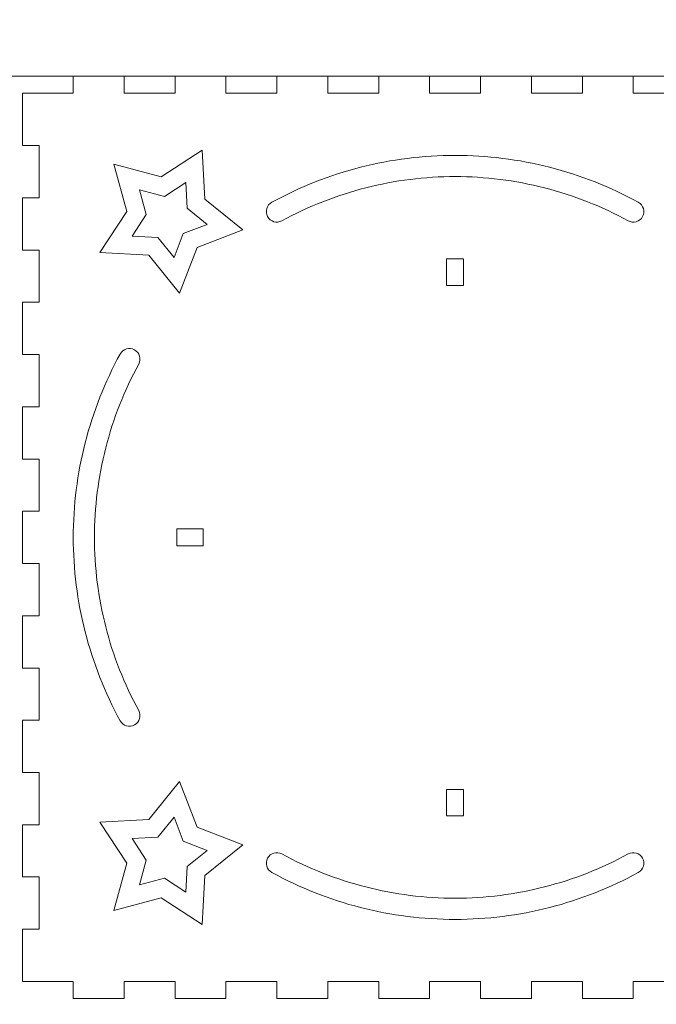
# Model space of a CAD drawing. Header units: millimetres. Extents: x -762 to 758, y -361 to 1446.
# Tile 19 of 150: x -483 to -371, y 452 to 626. Entities that reach past the tile are written whole.
import ezdxf

# ---------------------------------------------------------------- set-up
doc = ezdxf.new("R2010")
doc.units = ezdxf.units.MM
doc.header["$MEASUREMENT"] = 0
doc.layers.add('Layer 1', color=7, linetype='Continuous')

msp = doc.modelspace()

# ---------------------------------------------------------------- linework, layer by layer
at = {"layer": 'Layer 1', "color": 250, "lineweight": 9}
for points, knots in [([(-761.5629, 1446.3852), (-761.5629, 1446.3852), (758.4371, 1446.3852), (758.4371, 1446.3852), (758.4371, 1446.3852), (758.4371, 1446.3852), (758.4371, 36.3852), (758.4371, 36.3852), (758.4371, 36.3852), (758.4371, 36.3852), (-761.5629, 36.3852), (-761.5629, 36.3852), (-761.5629, 36.3852), (-761.5629, 36.3852), (-761.5629, 1446.3852), (-761.5629, 1446.3852)], [0, 0, 0, 0, 0.2, 0.2, 0.2, 0.2, 0.4, 0.4, 0.4, 0.4, 0.6, 0.6, 0.6, 0.6, 1, 1, 1, 1]), ([(-482.8126, 613.3852), (-482.8126, 613.3852), (-482.8126, 604.1535), (-482.8126, 604.1535), (-482.8126, 604.1535), (-482.8126, 604.1535), (-479.8126, 604.1535), (-479.8126, 604.1535), (-479.8126, 604.1535), (-479.8126, 604.1535), (-479.8126, 594.922), (-479.8126, 594.922), (-479.8126, 594.922), (-479.8126, 594.922), (-482.8126, 594.922), (-482.8126, 594.922), (-482.8126, 594.922), (-482.8126, 594.922), (-482.8126, 585.6903), (-482.8126, 585.6903), (-482.8126, 585.6903), (-482.8126, 585.6903), (-479.8126, 585.6903), (-479.8126, 585.6903), (-479.8126, 585.6903), (-479.8126, 585.6903), (-479.8126, 576.4587), (-479.8126, 576.4587), (-479.8126, 576.4587), (-479.8126, 576.4587), (-482.8126, 576.4587), (-482.8126, 576.4587), (-482.8126, 576.4587), (-482.8126, 576.4587), (-482.8126, 567.2271), (-482.8126, 567.2271), (-482.8126, 567.2271), (-482.8126, 567.2271), (-479.8126, 567.2271), (-479.8126, 567.2271), (-479.8126, 567.2271), (-479.8126, 567.2271), (-479.8126, 557.9954), (-479.8126, 557.9954), (-479.8126, 557.9954), (-479.8126, 557.9954), (-482.8126, 557.9954), (-482.8126, 557.9954), (-482.8126, 557.9954), (-482.8126, 557.9954), (-482.8126, 548.7638), (-482.8126, 548.7638), (-482.8126, 548.7638), (-482.8126, 548.7638), (-479.8126, 548.7638), (-479.8126, 548.7638), (-479.8126, 548.7638), (-479.8126, 548.7638), (-479.8126, 539.5322), (-479.8126, 539.5322), (-479.8126, 539.5322), (-479.8126, 539.5322), (-482.8126, 539.5322), (-482.8126, 539.5322), (-482.8126, 539.5322), (-482.8126, 539.5322), (-482.8126, 530.3006), (-482.8126, 530.3006), (-482.8126, 530.3006), (-482.8126, 530.3006), (-479.8126, 530.3006), (-479.8126, 530.3006), (-479.8126, 530.3006), (-479.8126, 530.3006), (-479.8126, 521.0689), (-479.8126, 521.0689), (-479.8126, 521.0689), (-479.8126, 521.0689), (-482.8126, 521.0689), (-482.8126, 521.0689), (-482.8126, 521.0689), (-482.8126, 521.0689), (-482.8126, 511.8374), (-482.8126, 511.8374), (-482.8126, 511.8374), (-482.8126, 511.8374), (-479.8126, 511.8374), (-479.8126, 511.8374), (-479.8126, 511.8374), (-479.8126, 511.8374), (-479.8126, 502.6057), (-479.8126, 502.6057), (-479.8126, 502.6057), (-479.8126, 502.6057), (-482.8126, 502.6057), (-482.8126, 502.6057), (-482.8126, 502.6057), (-482.8126, 502.6057), (-482.8126, 493.3741), (-482.8126, 493.3741), (-482.8126, 493.3741), (-482.8126, 493.3741), (-479.8126, 493.3741), (-479.8126, 493.3741), (-479.8126, 493.3741), (-479.8126, 493.3741), (-479.8126, 484.1425), (-479.8126, 484.1425), (-479.8126, 484.1425), (-479.8126, 484.1425), (-482.8126, 484.1425), (-482.8126, 484.1425), (-482.8126, 484.1425), (-482.8126, 484.1425), (-482.8126, 474.9108), (-482.8126, 474.9108), (-482.8126, 474.9108), (-482.8126, 474.9108), (-479.8126, 474.9108), (-479.8126, 474.9108), (-479.8126, 474.9108), (-479.8126, 474.9108), (-479.8126, 465.6793), (-479.8126, 465.6793), (-479.8126, 465.6793), (-479.8126, 465.6793), (-482.8126, 465.6793), (-482.8126, 465.6793), (-482.8126, 465.6793), (-482.8126, 465.6793), (-482.8126, 456.4476), (-482.8126, 456.4476), (-482.8126, 456.4476), (-482.8126, 456.4476), (-473.8126, 456.4476), (-473.8126, 456.4476), (-473.8126, 456.4476), (-473.8126, 456.4476), (-473.8126, 453.4476), (-473.8126, 453.4476), (-473.8126, 453.4476), (-473.8126, 453.4476), (-464.8126, 453.4476), (-464.8126, 453.4476), (-464.8126, 453.4476), (-464.8126, 453.4476), (-464.8126, 456.4476), (-464.8126, 456.4476), (-464.8126, 456.4476), (-464.8126, 456.4476), (-455.8126, 456.4476), (-455.8126, 456.4476), (-455.8126, 456.4476), (-455.8126, 456.4476), (-455.8126, 453.4476), (-455.8126, 453.4476), (-455.8126, 453.4476), (-455.8126, 453.4476), (-446.8126, 453.4476), (-446.8126, 453.4476), (-446.8126, 453.4476), (-446.8126, 453.4476), (-446.8126, 456.4476), (-446.8126, 456.4476), (-446.8126, 456.4476), (-446.8126, 456.4476), (-437.8125, 456.4476), (-437.8125, 456.4476), (-437.8125, 456.4476), (-437.8125, 456.4476), (-437.8125, 453.4476), (-437.8125, 453.4476), (-437.8125, 453.4476), (-437.8125, 453.4476), (-428.8125, 453.4476), (-428.8125, 453.4476), (-428.8125, 453.4476), (-428.8125, 453.4476), (-428.8125, 456.4476), (-428.8125, 456.4476), (-428.8125, 456.4476), (-428.8125, 456.4476), (-419.8125, 456.4476), (-419.8125, 456.4476), (-419.8125, 456.4476), (-419.8125, 456.4476), (-419.8125, 453.4476), (-419.8125, 453.4476), (-419.8125, 453.4476), (-419.8125, 453.4476), (-410.8125, 453.4476), (-410.8125, 453.4476), (-410.8125, 453.4476), (-410.8125, 453.4476), (-410.8125, 456.4476), (-410.8125, 456.4476), (-410.8125, 456.4476), (-410.8125, 456.4476), (-401.8125, 456.4476), (-401.8125, 456.4476), (-401.8125, 456.4476), (-401.8125, 456.4476), (-401.8125, 453.4476), (-401.8125, 453.4476), (-401.8125, 453.4476), (-401.8125, 453.4476), (-392.8125, 453.4476), (-392.8125, 453.4476), (-392.8125, 453.4476), (-392.8125, 453.4476), (-392.8125, 456.4476), (-392.8125, 456.4476), (-392.8125, 456.4476), (-392.8125, 456.4476), (-383.8125, 456.4476), (-383.8125, 456.4476), (-383.8125, 456.4476), (-383.8125, 456.4476), (-383.8125, 453.4476), (-383.8125, 453.4476), (-383.8125, 453.4476), (-383.8125, 453.4476), (-374.8125, 453.4476), (-374.8125, 453.4476), (-374.8125, 453.4476), (-374.8125, 453.4476), (-374.8125, 456.4476), (-374.8125, 456.4476), (-374.8125, 456.4476), (-374.8125, 456.4476), (-365.8125, 456.4476), (-365.8125, 456.4476), (-365.8125, 456.4476), (-365.8125, 456.4476), (-365.8125, 453.4476), (-365.8125, 453.4476), (-365.8125, 453.4476), (-365.8125, 453.4476), (-356.8125, 453.4476), (-356.8125, 453.4476), (-356.8125, 453.4476), (-356.8125, 453.4476), (-356.8125, 456.4476), (-356.8125, 456.4476), (-356.8125, 456.4476), (-356.8125, 456.4476), (-347.8125, 456.4476), (-347.8125, 456.4476), (-347.8125, 456.4476), (-347.8125, 456.4476), (-347.8125, 453.4476), (-347.8125, 453.4476), (-347.8125, 453.4476), (-347.8125, 453.4476), (-338.8125, 453.4476), (-338.8125, 453.4476), (-338.8125, 453.4476), (-338.8125, 453.4476), (-338.8125, 456.4476), (-338.8125, 456.4476), (-338.8125, 456.4476), (-338.8125, 456.4476), (-329.8125, 456.4476), (-329.8125, 456.4476), (-329.8125, 456.4476), (-329.8125, 456.4476), (-329.8125, 465.6793), (-329.8125, 465.6793), (-329.8125, 465.6793), (-329.8125, 465.6793), (-332.8125, 465.6793), (-332.8125, 465.6793), (-332.8125, 465.6793), (-332.8125, 465.6793), (-332.8125, 474.9108), (-332.8125, 474.9108), (-332.8125, 474.9108), (-332.8125, 474.9108), (-329.8125, 474.9108), (-329.8125, 474.9108), (-329.8125, 474.9108), (-329.8125, 474.9108), (-329.8125, 484.1425), (-329.8125, 484.1425), (-329.8125, 484.1425), (-329.8125, 484.1425), (-332.8125, 484.1425), (-332.8125, 484.1425), (-332.8125, 484.1425), (-332.8125, 484.1425), (-332.8125, 493.3741), (-332.8125, 493.3741), (-332.8125, 493.3741), (-332.8125, 493.3741), (-329.8125, 493.3741), (-329.8125, 493.3741), (-329.8125, 493.3741), (-329.8125, 493.3741), (-329.8125, 502.6057), (-329.8125, 502.6057), (-329.8125, 502.6057), (-329.8125, 502.6057), (-332.8125, 502.6057), (-332.8125, 502.6057), (-332.8125, 502.6057), (-332.8125, 502.6057), (-332.8125, 511.8374), (-332.8125, 511.8374), (-332.8125, 511.8374), (-332.8125, 511.8374), (-329.8125, 511.8374), (-329.8125, 511.8374), (-329.8125, 511.8374), (-329.8125, 511.8374), (-329.8125, 521.0689), (-329.8125, 521.0689), (-329.8125, 521.0689), (-329.8125, 521.0689), (-332.8125, 521.0689), (-332.8125, 521.0689), (-332.8125, 521.0689), (-332.8125, 521.0689), (-332.8125, 530.3006), (-332.8125, 530.3006), (-332.8125, 530.3006), (-332.8125, 530.3006), (-329.8125, 530.3006), (-329.8125, 530.3006), (-329.8125, 530.3006), (-329.8125, 530.3006), (-329.8125, 539.5322), (-329.8125, 539.5322), (-329.8125, 539.5322), (-329.8125, 539.5322), (-332.8125, 539.5322), (-332.8125, 539.5322), (-332.8125, 539.5322), (-332.8125, 539.5322), (-332.8125, 548.7638), (-332.8125, 548.7638), (-332.8125, 548.7638), (-332.8125, 548.7638), (-329.8125, 548.7638), (-329.8125, 548.7638), (-329.8125, 548.7638), (-329.8125, 548.7638), (-329.8125, 557.9954), (-329.8125, 557.9954), (-329.8125, 557.9954), (-329.8125, 557.9954), (-332.8125, 557.9954), (-332.8125, 557.9954), (-332.8125, 557.9954), (-332.8125, 557.9954), (-332.8125, 567.2271), (-332.8125, 567.2271), (-332.8125, 567.2271), (-332.8125, 567.2271), (-329.8125, 567.2271), (-329.8125, 567.2271), (-329.8125, 567.2271), (-329.8125, 567.2271), (-329.8125, 576.4587), (-329.8125, 576.4587), (-329.8125, 576.4587), (-329.8125, 576.4587), (-332.8125, 576.4587), (-332.8125, 576.4587), (-332.8125, 576.4587), (-332.8125, 576.4587), (-332.8125, 585.6903), (-332.8125, 585.6903), (-332.8125, 585.6903), (-332.8125, 585.6903), (-329.8125, 585.6903), (-329.8125, 585.6903), (-329.8125, 585.6903), (-329.8125, 585.6903), (-329.8125, 594.922), (-329.8125, 594.922), (-329.8125, 594.922), (-329.8125, 594.922), (-332.8125, 594.922), (-332.8125, 594.922), (-332.8125, 594.922), (-332.8125, 594.922), (-332.8125, 604.1535), (-332.8125, 604.1535), (-332.8125, 604.1535), (-332.8125, 604.1535), (-329.8125, 604.1535), (-329.8125, 604.1535), (-329.8125, 604.1535), (-329.8125, 604.1535), (-329.8125, 613.3852), (-329.8125, 613.3852), (-329.8125, 613.3852), (-329.8125, 613.3852), (-338.8125, 613.3852), (-338.8125, 613.3852), (-338.8125, 613.3852), (-338.8125, 613.3852), (-338.8125, 616.3852), (-338.8125, 616.3852), (-338.8125, 616.3852), (-338.8125, 616.3852), (-347.8125, 616.3852), (-347.8125, 616.3852), (-347.8125, 616.3852), (-347.8125, 616.3852), (-347.8125, 613.3852), (-347.8125, 613.3852), (-347.8125, 613.3852), (-347.8125, 613.3852), (-356.8125, 613.3852), (-356.8125, 613.3852), (-356.8125, 613.3852), (-356.8125, 613.3852), (-356.8125, 616.3852), (-356.8125, 616.3852), (-356.8125, 616.3852), (-356.8125, 616.3852), (-365.8125, 616.3852), (-365.8125, 616.3852), (-365.8125, 616.3852), (-365.8125, 616.3852), (-365.8125, 613.3852), (-365.8125, 613.3852), (-365.8125, 613.3852), (-365.8125, 613.3852), (-374.8125, 613.3852), (-374.8125, 613.3852), (-374.8125, 613.3852), (-374.8125, 613.3852), (-374.8125, 616.3852), (-374.8125, 616.3852), (-374.8125, 616.3852), (-374.8125, 616.3852), (-383.8125, 616.3852), (-383.8125, 616.3852), (-383.8125, 616.3852), (-383.8125, 616.3852), (-383.8125, 613.3852), (-383.8125, 613.3852), (-383.8125, 613.3852), (-383.8125, 613.3852), (-392.8125, 613.3852), (-392.8125, 613.3852), (-392.8125, 613.3852), (-392.8125, 613.3852), (-392.8125, 616.3852), (-392.8125, 616.3852), (-392.8125, 616.3852), (-392.8125, 616.3852), (-401.8125, 616.3852), (-401.8125, 616.3852), (-401.8125, 616.3852), (-401.8125, 616.3852), (-401.8125, 613.3852), (-401.8125, 613.3852), (-401.8125, 613.3852), (-401.8125, 613.3852), (-410.8125, 613.3852), (-410.8125, 613.3852), (-410.8125, 613.3852), (-410.8125, 613.3852), (-410.8125, 616.3852), (-410.8125, 616.3852), (-410.8125, 616.3852), (-410.8125, 616.3852), (-419.8125, 616.3852), (-419.8125, 616.3852), (-419.8125, 616.3852), (-419.8125, 616.3852), (-419.8125, 613.3852), (-419.8125, 613.3852), (-419.8125, 613.3852), (-419.8125, 613.3852), (-428.8125, 613.3852), (-428.8125, 613.3852), (-428.8125, 613.3852), (-428.8125, 613.3852), (-428.8125, 616.3852), (-428.8125, 616.3852), (-428.8125, 616.3852), (-428.8125, 616.3852), (-437.8125, 616.3852), (-437.8125, 616.3852), (-437.8125, 616.3852), (-437.8125, 616.3852), (-437.8125, 613.3852), (-437.8125, 613.3852), (-437.8125, 613.3852), (-437.8125, 613.3852), (-446.8126, 613.3852), (-446.8126, 613.3852), (-446.8126, 613.3852), (-446.8126, 613.3852), (-446.8126, 616.3852), (-446.8126, 616.3852), (-446.8126, 616.3852), (-446.8126, 616.3852), (-455.8126, 616.3852), (-455.8126, 616.3852), (-455.8126, 616.3852), (-455.8126, 616.3852), (-455.8126, 613.3852), (-455.8126, 613.3852), (-455.8126, 613.3852), (-455.8126, 613.3852), (-464.8126, 613.3852), (-464.8126, 613.3852), (-464.8126, 613.3852), (-464.8126, 613.3852), (-464.8126, 616.3852), (-464.8126, 616.3852), (-464.8126, 616.3852), (-464.8126, 616.3852), (-473.8126, 616.3852), (-473.8126, 616.3852), (-473.8126, 616.3852), (-473.8126, 616.3852), (-473.8126, 613.3852), (-473.8126, 613.3852), (-473.8126, 613.3852), (-473.8126, 613.3852), (-482.8126, 613.3852), (-482.8126, 613.3852)], [0, 0, 0, 0, 0.0075188, 0.0075188, 0.0075188, 0.0075188, 0.01503759, 0.01503759, 0.01503759, 0.01503759, 0.02255639, 0.02255639, 0.02255639, 0.02255639, 0.03007519, 0.03007519, 0.03007519, 0.03007519, 0.03759398, 0.03759398, 0.03759398, 0.03759398, 0.04511278, 0.04511278, 0.04511278, 0.04511278, 0.05263158, 0.05263158, 0.05263158, 0.05263158, 0.06015038, 0.06015038, 0.06015038, 0.06015038, 0.06766917, 0.06766917, 0.06766917, 0.06766917, 0.07518797, 0.07518797, 0.07518797, 0.07518797, 0.08270677, 0.08270677, 0.08270677, 0.08270677, 0.09022556, 0.09022556, 0.09022556, 0.09022556, 0.09774436, 0.09774436, 0.09774436, 0.09774436, 0.10526316, 0.10526316, 0.10526316, 0.10526316, 0.11278195, 0.11278195, 0.11278195, 0.11278195, 0.12030075, 0.12030075, 0.12030075, 0.12030075, 0.12781955, 0.12781955, 0.12781955, 0.12781955, 0.13533835, 0.13533835, 0.13533835, 0.13533835, 0.14285714, 0.14285714, 0.14285714, 0.14285714, 0.15037594, 0.15037594, 0.15037594, 0.15037594, 0.15789474, 0.15789474, 0.15789474, 0.15789474, 0.16541353, 0.16541353, 0.16541353, 0.16541353, 0.17293233, 0.17293233, 0.17293233, 0.17293233, 0.18045113, 0.18045113, 0.18045113, 0.18045113, 0.18796992, 0.18796992, 0.18796992, 0.18796992, 0.19548872, 0.19548872, 0.19548872, 0.19548872, 0.20300752, 0.20300752, 0.20300752, 0.20300752, 0.21052632, 0.21052632, 0.21052632, 0.21052632, 0.21804511, 0.21804511, 0.21804511, 0.21804511, 0.22556391, 0.22556391, 0.22556391, 0.22556391, 0.23308271, 0.23308271, 0.23308271, 0.23308271, 0.2406015, 0.2406015, 0.2406015, 0.2406015, 0.2481203, 0.2481203, 0.2481203, 0.2481203, 0.2556391, 0.2556391, 0.2556391, 0.2556391, 0.26315789, 0.26315789, 0.26315789, 0.26315789, 0.27067669, 0.27067669, 0.27067669, 0.27067669, 0.27819549, 0.27819549, 0.27819549, 0.27819549, 0.28571429, 0.28571429, 0.28571429, 0.28571429, 0.29323308, 0.29323308, 0.29323308, 0.29323308, 0.30075188, 0.30075188, 0.30075188, 0.30075188, 0.30827068, 0.30827068, 0.30827068, 0.30827068, 0.31578947, 0.31578947, 0.31578947, 0.31578947, 0.32330827, 0.32330827, 0.32330827, 0.32330827, 0.33082707, 0.33082707, 0.33082707, 0.33082707, 0.33834586, 0.33834586, 0.33834586, 0.33834586, 0.34586466, 0.34586466, 0.34586466, 0.34586466, 0.35338346, 0.35338346, 0.35338346, 0.35338346, 0.36090226, 0.36090226, 0.36090226, 0.36090226, 0.36842105, 0.36842105, 0.36842105, 0.36842105, 0.37593985, 0.37593985, 0.37593985, 0.37593985, 0.38345865, 0.38345865, 0.38345865, 0.38345865, 0.39097744, 0.39097744, 0.39097744, 0.39097744, 0.39849624, 0.39849624, 0.39849624, 0.39849624, 0.40601504, 0.40601504, 0.40601504, 0.40601504, 0.41353383, 0.41353383, 0.41353383, 0.41353383, 0.42105263, 0.42105263, 0.42105263, 0.42105263, 0.42857143, 0.42857143, 0.42857143, 0.42857143, 0.43609023, 0.43609023, 0.43609023, 0.43609023, 0.44360902, 0.44360902, 0.44360902, 0.44360902, 0.45112782, 0.45112782, 0.45112782, 0.45112782, 0.45864662, 0.45864662, 0.45864662, 0.45864662, 0.46616541, 0.46616541, 0.46616541, 0.46616541, 0.47368421, 0.47368421, 0.47368421, 0.47368421, 0.48120301, 0.48120301, 0.48120301, 0.48120301, 0.4887218, 0.4887218, 0.4887218, 0.4887218, 0.4962406, 0.4962406, 0.4962406, 0.4962406, 0.5037594, 0.5037594, 0.5037594, 0.5037594, 0.5112782, 0.5112782, 0.5112782, 0.5112782, 0.51879699, 0.51879699, 0.51879699, 0.51879699, 0.52631579, 0.52631579, 0.52631579, 0.52631579, 0.53383459, 0.53383459, 0.53383459, 0.53383459, 0.54135338, 0.54135338, 0.54135338, 0.54135338, 0.54887218, 0.54887218, 0.54887218, 0.54887218, 0.55639098, 0.55639098, 0.55639098, 0.55639098, 0.56390977, 0.56390977, 0.56390977, 0.56390977, 0.57142857, 0.57142857, 0.57142857, 0.57142857, 0.57894737, 0.57894737, 0.57894737, 0.57894737, 0.58646617, 0.58646617, 0.58646617, 0.58646617, 0.59398496, 0.59398496, 0.59398496, 0.59398496, 0.60150376, 0.60150376, 0.60150376, 0.60150376, 0.60902256, 0.60902256, 0.60902256, 0.60902256, 0.61654135, 0.61654135, 0.61654135, 0.61654135, 0.62406015, 0.62406015, 0.62406015, 0.62406015, 0.63157895, 0.63157895, 0.63157895, 0.63157895, 0.63909774, 0.63909774, 0.63909774, 0.63909774, 0.64661654, 0.64661654, 0.64661654, 0.64661654, 0.65413534, 0.65413534, 0.65413534, 0.65413534, 0.66165414, 0.66165414, 0.66165414, 0.66165414, 0.66917293, 0.66917293, 0.66917293, 0.66917293, 0.67669173, 0.67669173, 0.67669173, 0.67669173, 0.68421053, 0.68421053, 0.68421053, 0.68421053, 0.69172932, 0.69172932, 0.69172932, 0.69172932, 0.69924812, 0.69924812, 0.69924812, 0.69924812, 0.70676692, 0.70676692, 0.70676692, 0.70676692, 0.71428571, 0.71428571, 0.71428571, 0.71428571, 0.72180451, 0.72180451, 0.72180451, 0.72180451, 0.72932331, 0.72932331, 0.72932331, 0.72932331, 0.73684211, 0.73684211, 0.73684211, 0.73684211, 0.7443609, 0.7443609, 0.7443609, 0.7443609, 0.7518797, 0.7518797, 0.7518797, 0.7518797, 0.7593985, 0.7593985, 0.7593985, 0.7593985, 0.76691729, 0.76691729, 0.76691729, 0.76691729, 0.77443609, 0.77443609, 0.77443609, 0.77443609, 0.78195489, 0.78195489, 0.78195489, 0.78195489, 0.78947368, 0.78947368, 0.78947368, 0.78947368, 0.79699248, 0.79699248, 0.79699248, 0.79699248, 0.80451128, 0.80451128, 0.80451128, 0.80451128, 0.81203008, 0.81203008, 0.81203008, 0.81203008, 0.81954887, 0.81954887, 0.81954887, 0.81954887, 0.82706767, 0.82706767, 0.82706767, 0.82706767, 0.83458647, 0.83458647, 0.83458647, 0.83458647, 0.84210526, 0.84210526, 0.84210526, 0.84210526, 0.84962406, 0.84962406, 0.84962406, 0.84962406, 0.85714286, 0.85714286, 0.85714286, 0.85714286, 0.86466165, 0.86466165, 0.86466165, 0.86466165, 0.87218045, 0.87218045, 0.87218045, 0.87218045, 0.87969925, 0.87969925, 0.87969925, 0.87969925, 0.88721805, 0.88721805, 0.88721805, 0.88721805, 0.89473684, 0.89473684, 0.89473684, 0.89473684, 0.90225564, 0.90225564, 0.90225564, 0.90225564, 0.90977444, 0.90977444, 0.90977444, 0.90977444, 0.91729323, 0.91729323, 0.91729323, 0.91729323, 0.92481203, 0.92481203, 0.92481203, 0.92481203, 0.93233083, 0.93233083, 0.93233083, 0.93233083, 0.93984962, 0.93984962, 0.93984962, 0.93984962, 0.94736842, 0.94736842, 0.94736842, 0.94736842, 0.95488722, 0.95488722, 0.95488722, 0.95488722, 0.96240602, 0.96240602, 0.96240602, 0.96240602, 0.96992481, 0.96992481, 0.96992481, 0.96992481, 0.97744361, 0.97744361, 0.97744361, 0.97744361, 0.98496241, 0.98496241, 0.98496241, 0.98496241, 1, 1, 1, 1]), ([(-407.8125, 579.4477), (-407.8125, 579.4477), (-407.8125, 584.1352), (-407.8125, 584.1352), (-407.8125, 584.1352), (-407.8125, 584.1352), (-404.8125, 584.1352), (-404.8125, 584.1352), (-404.8125, 584.1352), (-404.8125, 584.1352), (-404.8125, 579.4477), (-404.8125, 579.4477), (-404.8125, 579.4477), (-404.8125, 579.4477), (-407.8125, 579.4477), (-407.8125, 579.4477)], [0, 0, 0, 0, 0.2, 0.2, 0.2, 0.2, 0.4, 0.4, 0.4, 0.4, 0.6, 0.6, 0.6, 0.6, 1, 1, 1, 1]), ([(-455.5313, 536.4164), (-455.5313, 536.4164), (-450.8438, 536.4164), (-450.8438, 536.4164), (-450.8438, 536.4164), (-450.8438, 536.4164), (-450.8438, 533.4164), (-450.8438, 533.4164), (-450.8438, 533.4164), (-450.8438, 533.4164), (-455.5313, 533.4164), (-455.5313, 533.4164), (-455.5313, 533.4164), (-455.5313, 533.4164), (-455.5313, 536.4164), (-455.5313, 536.4164)], [0, 0, 0, 0, 0.2, 0.2, 0.2, 0.2, 0.4, 0.4, 0.4, 0.4, 0.6, 0.6, 0.6, 0.6, 1, 1, 1, 1]), ([(-407.8125, 485.6976), (-407.8125, 485.6976), (-407.8125, 490.3851), (-407.8125, 490.3851), (-407.8125, 490.3851), (-407.8125, 490.3851), (-404.8125, 490.3851), (-404.8125, 490.3851), (-404.8125, 490.3851), (-404.8125, 490.3851), (-404.8125, 485.6976), (-404.8125, 485.6976), (-404.8125, 485.6976), (-404.8125, 485.6976), (-407.8125, 485.6976), (-407.8125, 485.6976)], [0, 0, 0, 0, 0.2, 0.2, 0.2, 0.2, 0.4, 0.4, 0.4, 0.4, 0.6, 0.6, 0.6, 0.6, 1, 1, 1, 1])]:
    msp.add_open_spline(points, degree=3, knots=knots, dxfattribs=at)
at = {"layer": 'Layer 1', "color": 240, "lineweight": 9}
msp.add_open_spline([(-741.5629, 616.3852), (-741.5629, 616.3852), (-261.5629, 616.3852), (-261.5629, 616.3852), (-261.5629, 616.3852), (-261.5629, 616.3852), (-261.5629, 346.3852), (-261.5629, 346.3852), (-261.5629, 346.3852), (-261.5629, 346.3852), (-741.5629, 346.3852), (-741.5629, 346.3852), (-741.5629, 346.3852), (-741.5629, 346.3852), (-741.5629, 616.3852), (-741.5629, 616.3852)], degree=3, knots=[0, 0, 0, 0, 0.2, 0.2, 0.2, 0.2, 0.4, 0.4, 0.4, 0.4, 0.6, 0.6, 0.6, 0.6, 1, 1, 1, 1], dxfattribs=at)
at = {"layer": 'Layer 1', "color": 140, "lineweight": 9}
for points, knots in [([(-466.6141, 600.8387), (-466.6141, 600.8387), (-464.3693, 592.4825), (-464.3693, 592.4825), (-464.3693, 592.4825), (-464.3693, 592.4825), (-469.0863, 585.229), (-469.0863, 585.229), (-469.0863, 585.229), (-469.0863, 585.229), (-460.4454, 584.7817), (-460.4454, 584.7817), (-460.4454, 584.7817), (-460.4454, 584.7817), (-455.0046, 578.054), (-455.0046, 578.054), (-455.0046, 578.054), (-455.0046, 578.054), (-451.9091, 586.1337), (-451.9091, 586.1337), (-451.9091, 586.1337), (-451.9091, 586.1337), (-443.8293, 589.2293), (-443.8293, 589.2293), (-443.8293, 589.2293), (-443.8293, 589.2293), (-450.557, 594.6702), (-450.557, 594.6702), (-450.557, 594.6702), (-450.557, 594.6702), (-451.0043, 603.311), (-451.0043, 603.311), (-451.0043, 603.311), (-451.0043, 603.311), (-458.2578, 598.594), (-458.2578, 598.594), (-458.2578, 598.594), (-458.2578, 598.594), (-466.6141, 600.8387), (-466.6141, 600.8387)], [0, 0, 0, 0, 0.09090909, 0.09090909, 0.09090909, 0.09090909, 0.18181818, 0.18181818, 0.18181818, 0.18181818, 0.27272727, 0.27272727, 0.27272727, 0.27272727, 0.36363636, 0.36363636, 0.36363636, 0.36363636, 0.45454545, 0.45454545, 0.45454545, 0.45454545, 0.54545455, 0.54545455, 0.54545455, 0.54545455, 0.63636364, 0.63636364, 0.63636364, 0.63636364, 0.72727273, 0.72727273, 0.72727273, 0.72727273, 0.81818182, 0.81818182, 0.81818182, 0.81818182, 1, 1, 1, 1]), ([(-436.9204, 590.8476), (-432.2488, 593.4014), (-427.2663, 595.3608), (-422.108, 596.6797), (-422.108, 596.6797), (-416.9494, 597.9987), (-411.6371, 598.6664), (-406.3125, 598.6664), (-406.3125, 598.6664), (-400.988, 598.6664), (-395.6756, 597.9987), (-390.517, 596.6797), (-390.517, 596.6797), (-385.3587, 595.3608), (-380.3763, 593.4014), (-375.7046, 590.8476), (-375.7046, 590.8476), (-374.8004, 590.3533), (-373.6659, 590.6901), (-373.1734, 591.5943), (-373.1734, 591.5943), (-372.6803, 592.4998), (-373.0164, 593.6324), (-373.9204, 594.1266), (-373.9204, 594.1266), (-378.8653, 596.8298), (-384.1355, 598.9164), (-389.5959, 600.3125), (-389.5959, 600.3125), (-395.0553, 601.7084), (-400.6774, 602.4164), (-406.3125, 602.4164), (-406.3125, 602.4164), (-411.9477, 602.4164), (-417.5698, 601.7084), (-423.0292, 600.3125), (-423.0292, 600.3125), (-428.4896, 598.9164), (-433.7597, 596.8298), (-438.7047, 594.1266), (-438.7047, 594.1266), (-439.6086, 593.6324), (-439.9448, 592.4998), (-439.4517, 591.5943), (-439.4517, 591.5943), (-438.9592, 590.6901), (-437.8246, 590.3533), (-436.9204, 590.8476)], [0, 0, 0, 0, 0.07692308, 0.07692308, 0.07692308, 0.07692308, 0.15384615, 0.15384615, 0.15384615, 0.15384615, 0.23076923, 0.23076923, 0.23076923, 0.23076923, 0.30769231, 0.30769231, 0.30769231, 0.30769231, 0.38461538, 0.38461538, 0.38461538, 0.38461538, 0.46153846, 0.46153846, 0.46153846, 0.46153846, 0.53846154, 0.53846154, 0.53846154, 0.53846154, 0.61538462, 0.61538462, 0.61538462, 0.61538462, 0.69230769, 0.69230769, 0.69230769, 0.69230769, 0.76923077, 0.76923077, 0.76923077, 0.76923077, 0.84615385, 0.84615385, 0.84615385, 0.84615385, 1, 1, 1, 1]), ([(-457.7119, 595.1467), (-457.7119, 595.1467), (-453.9017, 597.6245), (-453.9017, 597.6245), (-453.9017, 597.6245), (-453.9017, 597.6245), (-453.6667, 593.0857), (-453.6667, 593.0857), (-453.6667, 593.0857), (-453.6667, 593.0857), (-450.1328, 590.2276), (-450.1328, 590.2276), (-450.1328, 590.2276), (-450.1328, 590.2276), (-454.377, 588.6016), (-454.377, 588.6016), (-454.377, 588.6016), (-454.377, 588.6016), (-456.0031, 584.3575), (-456.0031, 584.3575), (-456.0031, 584.3575), (-456.0031, 584.3575), (-458.8609, 587.8914), (-458.8609, 587.8914), (-458.8609, 587.8914), (-458.8609, 587.8914), (-463.3998, 588.1264), (-463.3998, 588.1264), (-463.3998, 588.1264), (-463.3998, 588.1264), (-460.922, 591.9366), (-460.922, 591.9366), (-460.922, 591.9366), (-460.922, 591.9366), (-462.1012, 596.3259), (-462.1012, 596.3259), (-462.1012, 596.3259), (-462.1012, 596.3259), (-457.7119, 595.1467), (-457.7119, 595.1467)], [0, 0, 0, 0, 0.09090909, 0.09090909, 0.09090909, 0.09090909, 0.18181818, 0.18181818, 0.18181818, 0.18181818, 0.27272727, 0.27272727, 0.27272727, 0.27272727, 0.36363636, 0.36363636, 0.36363636, 0.36363636, 0.45454545, 0.45454545, 0.45454545, 0.45454545, 0.54545455, 0.54545455, 0.54545455, 0.54545455, 0.63636364, 0.63636364, 0.63636364, 0.63636364, 0.72727273, 0.72727273, 0.72727273, 0.72727273, 0.81818182, 0.81818182, 0.81818182, 0.81818182, 1, 1, 1, 1]), ([(-462.2437, 504.3085), (-464.7976, 508.9802), (-466.7569, 513.9626), (-468.0758, 519.1209), (-468.0758, 519.1209), (-469.3948, 524.2795), (-470.0626, 529.5919), (-470.0626, 534.9164), (-470.0626, 534.9164), (-470.0626, 540.2409), (-469.3948, 545.5533), (-468.0758, 550.7119), (-468.0758, 550.7119), (-466.7569, 555.8702), (-464.7976, 560.8526), (-462.2437, 565.5243), (-462.2437, 565.5243), (-461.7495, 566.4285), (-462.0862, 567.5631), (-462.9904, 568.0555), (-462.9904, 568.0555), (-463.896, 568.5487), (-465.0286, 568.2125), (-465.5227, 567.3085), (-465.5227, 567.3085), (-468.2259, 562.3636), (-470.3125, 557.0934), (-471.7086, 551.6331), (-471.7086, 551.6331), (-473.1046, 546.1736), (-473.8126, 540.5515), (-473.8126, 534.9164), (-473.8126, 534.9164), (-473.8126, 529.2813), (-473.1046, 523.6592), (-471.7086, 518.1997), (-471.7086, 518.1997), (-470.3125, 512.7393), (-468.2259, 507.4692), (-465.5227, 502.5242), (-465.5227, 502.5242), (-465.0286, 501.6203), (-463.896, 501.2841), (-462.9904, 501.7772), (-462.9904, 501.7772), (-462.0862, 502.2697), (-461.7495, 503.4043), (-462.2437, 504.3085)], [0, 0, 0, 0, 0.07692308, 0.07692308, 0.07692308, 0.07692308, 0.15384615, 0.15384615, 0.15384615, 0.15384615, 0.23076923, 0.23076923, 0.23076923, 0.23076923, 0.30769231, 0.30769231, 0.30769231, 0.30769231, 0.38461538, 0.38461538, 0.38461538, 0.38461538, 0.46153846, 0.46153846, 0.46153846, 0.46153846, 0.53846154, 0.53846154, 0.53846154, 0.53846154, 0.61538462, 0.61538462, 0.61538462, 0.61538462, 0.69230769, 0.69230769, 0.69230769, 0.69230769, 0.76923077, 0.76923077, 0.76923077, 0.76923077, 0.84615385, 0.84615385, 0.84615385, 0.84615385, 1, 1, 1, 1]), ([(-466.6142, 468.9941), (-466.6142, 468.9941), (-458.2578, 471.2389), (-458.2578, 471.2389), (-458.2578, 471.2389), (-458.2578, 471.2389), (-451.0044, 466.5218), (-451.0044, 466.5218), (-451.0044, 466.5218), (-451.0044, 466.5218), (-450.5571, 475.1625), (-450.5571, 475.1625), (-450.5571, 475.1625), (-450.5571, 475.1625), (-443.8294, 480.6035), (-443.8294, 480.6035), (-443.8294, 480.6035), (-443.8294, 480.6035), (-451.9092, 483.699), (-451.9092, 483.699), (-451.9092, 483.699), (-451.9092, 483.699), (-455.0047, 491.7788), (-455.0047, 491.7788), (-455.0047, 491.7788), (-455.0047, 491.7788), (-460.4455, 485.0511), (-460.4455, 485.0511), (-460.4455, 485.0511), (-460.4455, 485.0511), (-469.0864, 484.6038), (-469.0864, 484.6038), (-469.0864, 484.6038), (-469.0864, 484.6038), (-464.3693, 477.3504), (-464.3693, 477.3504), (-464.3693, 477.3504), (-464.3693, 477.3504), (-466.6142, 468.9941), (-466.6142, 468.9941)], [0, 0, 0, 0, 0.09090909, 0.09090909, 0.09090909, 0.09090909, 0.18181818, 0.18181818, 0.18181818, 0.18181818, 0.27272727, 0.27272727, 0.27272727, 0.27272727, 0.36363636, 0.36363636, 0.36363636, 0.36363636, 0.45454545, 0.45454545, 0.45454545, 0.45454545, 0.54545455, 0.54545455, 0.54545455, 0.54545455, 0.63636364, 0.63636364, 0.63636364, 0.63636364, 0.72727273, 0.72727273, 0.72727273, 0.72727273, 0.81818182, 0.81818182, 0.81818182, 0.81818182, 1, 1, 1, 1]), ([(-460.9221, 477.8963), (-460.9221, 477.8963), (-463.3999, 481.7065), (-463.3999, 481.7065), (-463.3999, 481.7065), (-463.3999, 481.7065), (-458.8609, 481.9414), (-458.8609, 481.9414), (-458.8609, 481.9414), (-458.8609, 481.9414), (-456.0031, 485.4753), (-456.0031, 485.4753), (-456.0031, 485.4753), (-456.0031, 485.4753), (-454.3771, 481.2312), (-454.3771, 481.2312), (-454.3771, 481.2312), (-454.3771, 481.2312), (-450.1328, 479.6052), (-450.1328, 479.6052), (-450.1328, 479.6052), (-450.1328, 479.6052), (-453.6668, 476.7471), (-453.6668, 476.7471), (-453.6668, 476.7471), (-453.6668, 476.7471), (-453.9017, 472.2083), (-453.9017, 472.2083), (-453.9017, 472.2083), (-453.9017, 472.2083), (-457.7119, 474.6861), (-457.7119, 474.6861), (-457.7119, 474.6861), (-457.7119, 474.6861), (-462.1012, 473.507), (-462.1012, 473.507), (-462.1012, 473.507), (-462.1012, 473.507), (-460.9221, 477.8963), (-460.9221, 477.8963)], [0, 0, 0, 0, 0.09090909, 0.09090909, 0.09090909, 0.09090909, 0.18181818, 0.18181818, 0.18181818, 0.18181818, 0.27272727, 0.27272727, 0.27272727, 0.27272727, 0.36363636, 0.36363636, 0.36363636, 0.36363636, 0.45454545, 0.45454545, 0.45454545, 0.45454545, 0.54545455, 0.54545455, 0.54545455, 0.54545455, 0.63636364, 0.63636364, 0.63636364, 0.63636364, 0.72727273, 0.72727273, 0.72727273, 0.72727273, 0.81818182, 0.81818182, 0.81818182, 0.81818182, 1, 1, 1, 1]), ([(-375.7046, 478.9852), (-380.3763, 476.4314), (-385.3587, 474.472), (-390.517, 473.1531), (-390.517, 473.1531), (-395.6756, 471.8341), (-400.988, 471.1664), (-406.3125, 471.1664), (-406.3125, 471.1664), (-411.6371, 471.1664), (-416.9494, 471.8341), (-422.108, 473.1531), (-422.108, 473.1531), (-427.2663, 474.472), (-432.2488, 476.4314), (-436.9204, 478.9852), (-436.9204, 478.9852), (-437.8246, 479.4795), (-438.9592, 479.1427), (-439.4517, 478.2385), (-439.4517, 478.2385), (-439.9448, 477.3329), (-439.6086, 476.2004), (-438.7047, 475.7062), (-438.7047, 475.7062), (-433.7597, 473.003), (-428.4896, 470.9164), (-423.0292, 469.5203), (-423.0292, 469.5203), (-417.5698, 468.1243), (-411.9477, 467.4163), (-406.3125, 467.4163), (-406.3125, 467.4163), (-400.6774, 467.4163), (-395.0553, 468.1243), (-389.5959, 469.5203), (-389.5959, 469.5203), (-384.1355, 470.9164), (-378.8653, 473.003), (-373.9204, 475.7062), (-373.9204, 475.7062), (-373.0164, 476.2004), (-372.6803, 477.3329), (-373.1734, 478.2385), (-373.1734, 478.2385), (-373.6659, 479.1427), (-374.8004, 479.4795), (-375.7046, 478.9852)], [0, 0, 0, 0, 0.07692308, 0.07692308, 0.07692308, 0.07692308, 0.15384615, 0.15384615, 0.15384615, 0.15384615, 0.23076923, 0.23076923, 0.23076923, 0.23076923, 0.30769231, 0.30769231, 0.30769231, 0.30769231, 0.38461538, 0.38461538, 0.38461538, 0.38461538, 0.46153846, 0.46153846, 0.46153846, 0.46153846, 0.53846154, 0.53846154, 0.53846154, 0.53846154, 0.61538462, 0.61538462, 0.61538462, 0.61538462, 0.69230769, 0.69230769, 0.69230769, 0.69230769, 0.76923077, 0.76923077, 0.76923077, 0.76923077, 0.84615385, 0.84615385, 0.84615385, 0.84615385, 1, 1, 1, 1])]:
    msp.add_open_spline(points, degree=3, knots=knots, dxfattribs=at)

doc.saveas('drawing.dxf')
